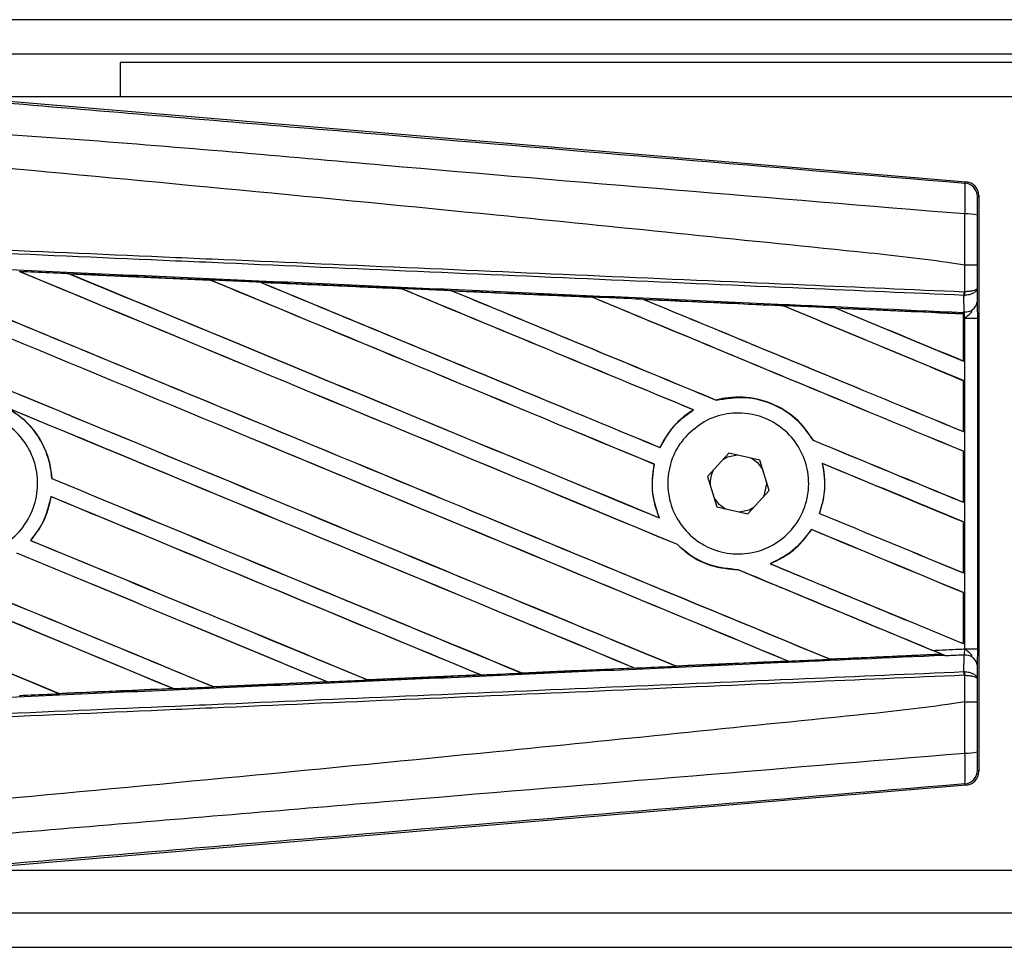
# Model space of a CAD drawing. Header units: millimetres. Extents: x 0 to 420, y 0 to 297.
# Tile 32 of 128: x 60.14 to 62.21, y 235.7 to 237.65. Entities that reach past the tile are written whole.
import ezdxf

# ---------------------------------------------------------------- set-up
doc = ezdxf.new("R2010")
doc.units = ezdxf.units.MM

msp = doc.modelspace()

# ---------------------------------------------------------------- linework, layer by layer
at = {"color": 7, "linetype": 'Continuous', "lineweight": 25}
for p, q in [((71.95495, 237.65116), (58.90817, 237.65116)), ((71.95495, 237.57907), (59.8993, 237.57907)), ((71.95495, 237.56105), (60.34981, 237.56105)), ((60.34981, 237.56105), (60.34981, 237.48897)), ((59.98748, 237.49111), (62.12528, 237.31085)), ((65.57572, 237.48897), (60.01281, 237.48897)), ((62.12246, 237.30826), (62.12528, 237.31085)), ((62.15169, 237.28212), (62.14887, 237.27953)), ((62.15169, 237.28212), (62.15169, 236.07399)), ((62.12255, 237.13592), (62.12257, 237.13592)), ((62.12255, 237.08037), (62.12255, 237.13592)), ((62.14845, 237.13585), (62.14845, 237.08783)), ((60.24299, 237.11811), (60.539, 237.10497)), ((60.24313, 237.11806), (60.24299, 237.11811)), ((60.24313, 237.11806), (60.24438, 237.1177)), ((60.539, 237.10497), (60.53916, 237.1049)), ((60.53953, 237.10458), (60.53916, 237.1049)), ((60.64458, 237.1002), (60.64432, 237.10029)), ((60.64458, 237.1002), (60.64581, 237.09985)), ((60.93971, 237.087), (60.64458, 237.1002)), ((60.9394, 237.08715), (60.93971, 237.087)), ((60.94007, 237.0867), (60.93971, 237.087)), ((61.04643, 237.08222), (61.04597, 237.08239)), ((61.04643, 237.08222), (61.04763, 237.08188)), ((62.12075, 237.0727), (62.12257, 237.07274)), ((62.12106, 237.038), (62.12075, 237.0727)), ((62.12141, 237.08037), (62.12255, 237.08037)), ((62.14845, 237.08783), (62.14871, 237.05844)), ((61.34073, 237.06871), (61.34038, 237.06901)), ((61.44866, 237.06413), (61.44982, 237.0638)), ((61.7415, 237.05063), (61.74116, 237.05092)), ((62.11946, 237.03376), (61.85129, 237.04593)), ((61.85129, 237.04593), (61.8524, 237.04561)), ((62.11933, 237.0335), (62.11946, 237.03376)), ((62.11933, 237.0335), (62.11933, 236.93529)), ((62.11949, 237.03433), (62.11946, 237.03376)), ((62.11949, 237.02525), (62.11949, 237.03433)), ((62.11953, 237.03693), (62.11954, 237.03807)), ((62.11954, 237.03807), (62.12106, 237.038)), ((62.11949, 236.93506), (62.11949, 237.02525)), ((62.12293, 237.0251), (62.11949, 237.02525)), ((62.12293, 236.33101), (62.12293, 237.0251)), ((62.12293, 237.0251), (62.14883, 237.0251)), ((62.14883, 237.0251), (62.14883, 236.33101)), ((62.11933, 236.93529), (62.11949, 236.93506)), ((62.11949, 236.89389), (62.11933, 236.89379)), ((62.11933, 236.89379), (62.11933, 236.78706)), ((62.11949, 236.78682), (62.11949, 236.89389)), ((61.60098, 236.8529), (61.60075, 236.85316)), ((61.5527, 236.83251), (61.55322, 236.83247)), ((62.11933, 236.78706), (62.11949, 236.78682)), ((61.80434, 236.769), (61.80399, 236.76898)), ((61.48304, 236.75342), (61.48282, 236.75368)), ((61.62754, 236.74165), (61.58233, 236.69276)), ((61.69248, 236.72694), (61.62754, 236.74165)), ((62.11949, 236.74565), (62.11933, 236.74555)), ((62.11933, 236.74555), (62.11933, 236.63882)), ((62.11949, 236.63858), (62.11949, 236.74565)), ((61.4708, 236.71826), (61.47113, 236.7183)), ((61.71222, 236.66335), (61.69248, 236.72694)), ((61.8235, 236.72029), (61.8239, 236.71995)), ((60.20664, 236.68861), (60.20633, 236.68857)), ((61.58233, 236.69276), (61.60207, 236.62917)), ((61.70674, 236.67805), (61.70666, 236.68127)), ((61.66701, 236.61446), (61.71222, 236.66335)), ((60.20455, 236.65069), (60.20483, 236.65041)), ((62.11933, 236.63882), (62.11949, 236.63858)), ((61.60207, 236.62917), (61.66701, 236.61446)), ((61.8176, 236.61528), (61.81725, 236.61526)), ((61.48168, 236.60574), (61.48117, 236.60612)), ((62.11949, 236.59741), (62.11933, 236.59731)), ((62.11933, 236.59731), (62.11933, 236.49058)), ((62.11949, 236.49034), (62.11949, 236.59741)), ((61.80061, 236.58155), (61.80082, 236.58129)), ((60.1622, 236.55876), (60.16178, 236.55876)), ((61.51941, 236.54985), (61.51988, 236.54982)), ((61.64689, 236.49712), (61.64724, 236.4968)), ((61.71456, 236.50964), (61.71393, 236.50973)), ((62.11933, 236.49058), (62.11949, 236.49034)), ((62.11949, 236.44918), (62.11933, 236.44907)), ((62.11933, 236.44907), (62.11933, 236.34234)), ((62.11949, 236.3421), (62.11949, 236.44918)), ((62.11933, 236.34234), (62.11949, 236.3421)), ((62.12293, 236.33101), (62.14883, 236.33101)), ((61.75011, 236.30586), (61.75101, 236.30563)), ((61.83943, 236.30964), (61.83916, 236.30989)), ((61.83943, 236.30964), (62.07293, 236.32024)), ((62.07206, 236.32046), (62.07293, 236.32024)), ((62.08232, 236.31642), (62.07999, 236.31738)), ((62.12075, 236.2834), (62.12106, 236.31811)), ((61.42949, 236.29086), (61.19323, 236.28029)), ((61.42796, 236.29132), (61.42889, 236.29109)), ((61.51618, 236.29502), (61.5159, 236.29529)), ((62.14871, 236.29767), (62.14845, 236.26828)), ((60.86949, 236.26596), (60.8692, 236.26624)), ((60.86972, 236.26586), (60.86949, 236.26596)), ((61.10696, 236.27644), (60.86972, 236.26586)), ((61.10561, 236.27683), (61.10657, 236.27659)), ((61.10657, 236.27659), (61.10696, 236.27644)), ((61.19287, 236.28046), (61.19258, 236.28073)), ((61.19323, 236.28029), (61.19287, 236.28046)), ((62.12075, 236.2834), (62.12257, 236.28336)), ((62.12255, 236.27574), (62.12141, 236.27574)), ((62.12255, 236.22019), (62.12255, 236.27574)), ((62.14845, 236.26828), (62.14845, 236.22026)), ((60.22257, 236.23713), (60.46131, 236.24774)), ((60.46031, 236.248), (60.46131, 236.24774)), ((60.46131, 236.24774), (60.46147, 236.24769)), ((60.54606, 236.25152), (60.54577, 236.2518)), ((60.54606, 236.25152), (60.78404, 236.26214)), ((60.5462, 236.25145), (60.54606, 236.25152)), ((60.78429, 236.26205), (60.5462, 236.25145)), ((60.78306, 236.26239), (60.78404, 236.26214)), ((60.78404, 236.26214), (60.78429, 236.26205)), ((60.22257, 236.23713), (60.22227, 236.23742)), ((60.22265, 236.23709), (60.22257, 236.23713)), ((62.12257, 236.22019), (62.12255, 236.22019)), ((62.14887, 236.07658), (62.15169, 236.07399)), ((62.12528, 236.04526), (59.98748, 235.865)), ((62.12528, 236.04526), (62.12246, 236.04785)), ((60.01281, 235.86714), (65.57572, 235.86714)), ((59.8993, 235.77703), (68.24493, 235.77703)), ((58.90817, 235.70495), (68.26593, 235.70495))]:
    msp.add_line(p, q, dxfattribs=at)
at = {"color": 7, "linetype": 'Continuous', "lineweight": 25, "flags": 128}
for points in [[(61.64584, 236.7375), (61.62452, 236.73299), (61.6148, 236.72787)], [(61.69804, 236.70902), (61.68932, 236.7201), (61.67418, 236.73109)], [(61.69948, 236.64957), (61.70222, 236.6553), (61.70674, 236.67805)], [(61.59651, 236.64709), (61.60522, 236.636), (61.62037, 236.62502)], [(61.64871, 236.6186), (61.67003, 236.62311), (61.67975, 236.62824)]]:
    msp.add_lwpolyline(points, dxfattribs=at)
at = {"color": 7, "linetype": 'Continuous', "lineweight": 25}
for centre, radius, start, end in [((62.12004, 237.27953), 0.02883, 0.00461, 85.17567), ((62.12855, 237.17676), 0.06703, 72.68242, 94.90681), ((62.04095, 237.08338), 0.08052, 352.38146, 357.85676), ((62.04277, 237.07627), 0.07988, 357.47222, 2.94403), ((62.12365, 237.06342), 0.02555, 264.18694, 348.74615), ((61.64727, 236.67805), 0.05947, 151.37941, 183.09719), ((62.12365, 236.29269), 0.02555, 11.25385, 95.81306), ((62.04095, 236.27273), 0.08052, 2.14324, 7.61854), ((62.04277, 236.27984), 0.07988, 357.05597, 2.52778), ((62.12855, 236.17935), 0.06703, 265.09319, 287.31758), ((62.12004, 236.07658), 0.02883, 274.82433, 359.99539)]:
    msp.add_arc(centre, radius, start, end, dxfattribs=at)
for centre, major_axis, ratio, start_param, end_param in [((62.12285, 237.28212), (0.02123, 0.01951), 0.9999298, 5.5398822, 7.0264884), ((58.98345, 237.63513), (30.91562, -12.80664), 0.0080625, 4.73054, 4.7977625), ((58.98345, 237.63513), (30.8976, -12.79918), 0.0080625, 4.7305916, 4.797783), ((58.98345, 237.16117), (30.91562, -12.80664), 0.0080625, 1.4844685, 1.5497155), ((58.98345, 237.16117), (30.8976, -12.79918), 0.0080625, 1.4844738, 1.5496877), ((58.98345, 237.78337), (30.91562, -12.80664), 0.0080625, 4.7435023, 4.8082676), ((58.98345, 237.78337), (30.8976, -12.79918), 0.0080625, 4.7435622, 4.8082852), ((58.98345, 237.3094), (30.91562, -12.80664), 0.0080625, 1.4920007, 1.5367618), ((58.98345, 237.3094), (30.8976, -12.79918), 0.0080625, 1.491968, 1.5367252), ((58.98345, 237.93161), (30.91562, -12.80664), 0.0080625, 4.7564808, 4.7966243), ((58.98345, 237.93161), (30.8976, -12.79918), 0.0080625, 4.7565498, 4.7966551), ((58.98345, 236.63337), (30.89776, -1.34944), 0.0174384, 1.5211746, 1.5307369), ((58.98345, 237.45764), (30.91562, -12.80664), 0.0080625, 1.4935829, 1.5237995), ((58.98345, 237.45764), (30.8976, -12.79918), 0.0080625, 1.4935466, 1.5237528), ((58.98345, 238.07985), (30.91562, -12.80664), 0.0080625, 4.7694771, 4.7966686), ((58.98345, 238.07985), (30.8976, -12.79918), 0.0080625, 4.7695567, 4.7967086), ((58.98345, 236.63337), (30.89776, -1.34944), 0.0174384, 1.50819, 1.5177301), ((58.98345, 237.60588), (30.91562, -12.80664), 0.0080625, 1.4909186, 1.510827), ((58.98345, 237.60588), (30.8976, -12.79918), 0.0080625, 1.490887, 1.5107682), ((58.98345, 238.22809), (30.91562, -12.80664), 0.0080625, 4.7824925, 4.8004965), ((58.98345, 238.22809), (30.8976, -12.79918), 0.0080625, 4.7825851, 4.8005386), ((58.98345, 236.63337), (30.89776, -1.34944), 0.0174384, 1.495191, 1.5047017), ((58.98345, 237.75412), (30.91562, -12.80664), 0.0080625, 1.4725233, 1.4978432), ((58.98345, 237.75412), (30.8976, -12.79918), 0.0080625, 1.472469, 1.4977693), ((58.98345, 238.37633), (30.91562, -12.80664), 0.0080625, 4.7955283, 4.8173417), ((58.98345, 238.37633), (30.8976, -12.79918), 0.0080625, 4.7956373, 4.817396), ((58.98345, 236.63337), (30.89776, -1.34944), 0.0174384, 1.4821755, 1.4916495), ((58.98345, 237.90236), (30.91562, -12.80664), 0.0080625, 1.4725233, 1.4848473), ((58.98345, 237.90236), (30.8976, -12.79918), 0.0080625, 1.472469, 1.4847537), ((58.98345, 238.52457), (30.91562, -12.80664), 0.0080625, 4.8085854, 4.8173417), ((58.98345, 238.52457), (30.8976, -12.79918), 0.0080625, 4.8087157, 4.817396), ((58.98345, 236.63337), (30.89776, -1.34944), 0.0174384, 1.4698908, 1.478571), ((58.98345, 237.19042), (30.8976, -12.79918), 0.0080625, 4.7157288, 4.7663143), ((58.98345, 237.19042), (30.91562, -12.80664), 0.0080625, 4.7157288, 4.7662988), ((58.98345, 237.01293), (30.91562, -12.80664), 0.0080625, 1.4949342, 1.5376601), ((58.98345, 237.01293), (30.8976, -12.79918), 0.0080625, 1.4949375, 1.5375119), ((58.98345, 236.56821), (30.91562, -12.80664), 0.0080625, 1.5263102, 1.5671512), ((58.98345, 236.56821), (30.8976, -12.79918), 0.0080625, 1.5263198, 1.5671374), ((58.98345, 238.22809), (30.91562, -12.80664), 0.0080625, 4.8070888, 4.8173417), ((58.98345, 238.22809), (30.8976, -12.79918), 0.0080625, 4.8071536, 4.817396), ((58.98345, 237.60588), (30.91562, -12.80664), 0.0080625, 1.4725233, 1.4821426), ((58.98345, 237.60588), (30.8976, -12.79918), 0.0080625, 1.472469, 1.4820756), ((58.98345, 237.4869), (30.91562, -12.80664), 0.0080625, 4.7552941, 4.7872672), ((58.98345, 237.4869), (30.8976, -12.79918), 0.0080625, 4.7553273, 4.7872878), ((58.98345, 237.04218), (30.91562, -12.80664), 0.0080625, 4.7227138, 4.7558224), ((58.98345, 237.04218), (30.8976, -12.79918), 0.0080625, 4.7227276, 4.7558335), ((58.98345, 236.86469), (30.91562, -12.80664), 0.0080625, 1.5053953, 1.5346283), ((58.98345, 236.86469), (30.8976, -12.79918), 0.0080625, 1.505399, 1.5345964), ((58.98345, 238.07985), (30.91562, -12.80664), 0.0080625, 4.8075194, 4.8173417), ((58.98345, 238.07985), (30.8976, -12.79918), 0.0080625, 4.8075844, 4.817396), ((58.98345, 237.45764), (30.91562, -12.80664), 0.0080625, 1.4725233, 1.482886), ((58.98345, 237.45764), (30.8976, -12.79918), 0.0080625, 1.472469, 1.4828257), ((58.98345, 237.33866), (30.91562, -12.80664), 0.0080625, 4.7538521, 4.7767798), ((58.98345, 237.33866), (30.8976, -12.79918), 0.0080625, 4.7538879, 4.7767986), ((58.98345, 236.71645), (30.91562, -12.80664), 0.0080625, 1.5158534, 1.5369497), ((58.98345, 236.71645), (30.8976, -12.79918), 0.0080625, 1.5158593, 1.5369218), ((58.98345, 237.3094), (30.91562, -12.80664), 0.0080625, 1.4746438, 1.4878779), ((58.98345, 237.3094), (30.8976, -12.79918), 0.0080625, 1.4740067, 1.4878161), ((58.98345, 237.93161), (30.91562, -12.80664), 0.0080625, 4.8041637, 4.8173417), ((58.98345, 237.93161), (30.8976, -12.79918), 0.0080625, 4.8042359, 4.817396), ((58.98345, 237.3094), (30.91562, -12.80664), 0.0080625, 1.4739962, 1.4746438), ((58.98345, 236.72274), (30.89776, 1.34944), 0.0174384, 4.7936815, 4.8012897), ((58.98345, 236.72274), (30.89776, 1.34944), 0.0174384, 4.8041838, 4.8117568), ((58.98345, 236.72274), (30.89776, 1.34944), 0.0174384, 4.7831864, 4.790826), ((58.98345, 236.72274), (30.89776, 1.34944), 0.0174384, 4.7726972, 4.7803646), ((58.98345, 236.72274), (30.89776, 1.34944), 0.0174384, 4.7517321, 4.7594438), ((58.98345, 236.72274), (30.89776, 1.34944), 0.0174384, 4.7622128, 4.7699042), ((62.12285, 236.07399), (0.02123, -0.01951), 0.9999298, 5.5398822, 7.0264884)]:
    msp.add_ellipse(centre, major_axis=major_axis, ratio=ratio, start_param=start_param, end_param=end_param, dxfattribs=at)
for points, knots in [([(58.98936, 237.57104), (59.20237, 237.55309), (59.62839, 237.51719), (60.26722, 237.46351), (61.0994, 237.39371), (61.71706, 237.34212), (62.12246, 237.30826)], [0, 0, 0, 0, 0.2036202, 0.4072406, 0.6109477, 1, 1, 1, 1]), ([(62.12281, 237.24354), (61.71696, 237.27671), (61.09839, 237.32727), (60.26487, 237.4025), (59.6243, 237.43951), (59.19793, 237.51757), (58.98398, 237.5068), (58.98398, 237.5068)], [0, 0, 0, 0, 0.3887669, 0.5925279, 0.7962893, 0.9999993, 1, 1, 1, 1]), ([(62.12255, 237.13592), (62.11044, 237.13786), (62.03572, 237.14986), (61.70789, 237.18323), (61.03432, 237.25278), (60.06252, 237.34431), (59.34329, 237.41083), (58.98345, 237.44411)], [0, 0, 0, 0, 0.0117013, 0.0722088, 0.3141935, 0.6568871, 1, 1, 1, 1]), ([(62.12281, 237.24354), (62.12302, 237.25146), (62.12343, 237.26731), (62.12359, 237.28742), (62.12338, 237.3018), (62.12292, 237.3076), (62.12256, 237.30812), (62.12246, 237.30826)], [0, 0, 0, 0, 0.2296881, 0.4595969, 0.6887793, 0.9180889, 1, 1, 1, 1]), ([(62.14887, 237.27953), (62.14886, 237.27946), (62.1488, 237.27917), (62.1487, 237.27572), (62.1486, 237.26711), (62.14853, 237.25503), (62.14851, 237.24551), (62.1485, 237.24075)], [0, 0, 0, 0, 0.0821077, 0.3116546, 0.5407071, 0.7703697, 1, 1, 1, 1]), ([(62.12257, 237.13592), (62.12259, 237.1454), (62.12266, 237.18133), (62.12275, 237.21716), (62.12281, 237.24354)], [0, 0, 0, 0, 0.2638842, 1, 1, 1, 1]), ([(62.1485, 237.24075), (62.14848, 237.21502), (62.14846, 237.1801), (62.14845, 237.14508), (62.14845, 237.13585)], [0, 0, 0, 0, 0.7365741, 1, 1, 1, 1]), ([(58.98365, 237.21719), (59.20663, 237.20747), (59.56534, 237.19183), (60.05961, 237.17028), (60.36476, 237.15697), (60.66992, 237.14366), (60.97507, 237.13036), (61.38149, 237.11263), (61.76364, 237.09597), (62.01006, 237.08522), (62.12141, 237.08037)], [0, 0, 0, 0, 0.2128192, 0.3423754, 0.4719316, 0.50432, 0.6339994, 0.7636564, 0.8932125, 1, 1, 1, 1]), ([(62.12075, 237.0727), (62.00942, 237.07756), (61.76302, 237.08831), (61.38091, 237.10497), (60.97453, 237.1227), (60.66942, 237.13601), (60.36429, 237.14931), (60.05916, 237.16262), (59.56495, 237.18418), (59.20627, 237.19982), (58.98332, 237.20955)], [0, 0, 0, 0, 0.1067875, 0.2363437, 0.3660007, 0.4956801, 0.5280685, 0.6576247, 0.7871808, 1, 1, 1, 1]), ([(58.98188, 237.17675), (59.02177, 237.175), (59.22118, 237.16629), (59.58012, 237.15055), (60.05855, 237.12943), (60.5367, 237.1082), (60.93484, 237.0904), (61.33265, 237.07254), (61.70118, 237.05593), (61.98972, 237.04283), (62.11953, 237.03693)], [0, 0, 0, 0, 0.0380636, 0.1903223, 0.342581, 0.4948397, 0.6470984, 0.723226, 0.8754847, 1, 1, 1, 1]), ([(62.14845, 237.13585), (62.14841, 237.13585), (62.14824, 237.13586), (62.14602, 237.13588), (62.14023, 237.1359), (62.13215, 237.13591), (62.12576, 237.13592), (62.12257, 237.13592)], [0, 0, 0, 0, 0.0716067, 0.3068114, 0.5378745, 0.7689372, 1, 1, 1, 1]), ([(60.24299, 237.11811), (60.2376, 237.11835), (60.21065, 237.11955), (60.17587, 237.12109), (60.14648, 237.12239), (60.13864, 237.12273)], [0, 0, 0, 0, 0.1549567, 0.7747838, 1, 1, 1, 1]), ([(60.53916, 237.1049), (60.53815, 237.10494), (60.43949, 237.10934), (60.3408, 237.11372), (60.24313, 237.11806)], [0, 0, 0, 0, 0.0102907, 1, 1, 1, 1]), ([(60.64432, 237.10029), (60.63894, 237.10053), (60.612, 237.10173), (60.57689, 237.10329), (60.54716, 237.10461), (60.539, 237.10497)], [0, 0, 0, 0, 0.1534731, 0.767366, 1, 1, 1, 1]), ([(60.64432, 237.10029), (60.7026, 237.0977), (60.7836, 237.09409), (60.88195, 237.08971), (60.92203, 237.08792), (60.9394, 237.08715)], [0, 0, 0, 0, 0.5923667, 0.823393, 1, 1, 1, 1]), ([(61.04597, 237.08239), (61.04059, 237.08263), (61.01366, 237.08383), (60.97814, 237.08542), (60.94799, 237.08676), (60.9394, 237.08715)], [0, 0, 0, 0, 0.1516201, 0.7581009, 1, 1, 1, 1]), ([(61.04597, 237.08239), (61.06659, 237.08147), (61.11363, 237.07937), (61.18814, 237.07604), (61.26548, 237.07258), (61.31638, 237.07031), (61.33982, 237.06926)], [0, 0, 0, 0, 0.2103832, 0.4801439, 0.7606264, 1, 1, 1, 1]), ([(61.34038, 237.06901), (61.31104, 237.07033), (61.21309, 237.07474), (61.11508, 237.07914), (61.04643, 237.08222)], [0, 0, 0, 0, 0.2994906, 1, 1, 1, 1]), ([(62.14845, 237.08783), (62.14845, 237.08781), (62.14844, 237.08738), (62.14796, 237.08613), (62.14528, 237.08417), (62.13939, 237.08225), (62.13164, 237.08086), (62.12559, 237.08053), (62.12255, 237.08037)], [0, 0, 0, 0, 0.0053156, 0.1176999, 0.3508535, 0.5700679, 0.7835799, 1, 1, 1, 1]), ([(62.14845, 237.08783), (62.14845, 237.08779), (62.14844, 237.08693), (62.14797, 237.08439), (62.14529, 237.08043), (62.13941, 237.07654), (62.13167, 237.07373), (62.12562, 237.07308), (62.12257, 237.07274)], [0, 0, 0, 0, 0.0053156, 0.1176999, 0.3508535, 0.5700679, 0.7835799, 1, 1, 1, 1]), ([(61.4479, 237.06442), (61.44252, 237.06467), (61.41561, 237.06587), (61.37958, 237.06748), (61.34893, 237.06885), (61.33982, 237.06926)], [0, 0, 0, 0, 0.1494253, 0.747127, 1, 1, 1, 1]), ([(61.33982, 237.06926), (61.34003, 237.06917), (61.34032, 237.06904), (61.34037, 237.06902), (61.34038, 237.06901)], [0, 0, 0, 0, 0.6976298, 1, 1, 1, 1]), ([(61.4479, 237.06442), (61.47773, 237.06309), (61.53988, 237.06031), (61.63575, 237.05601), (61.70335, 237.05299), (61.73865, 237.0514), (61.74022, 237.05133)], [0, 0, 0, 0, 0.3060679, 0.6376123, 0.9838287, 1, 1, 1, 1]), ([(61.44866, 237.06413), (61.44856, 237.06417), (61.44842, 237.06422), (61.44803, 237.06437), (61.4479, 237.06442)], [0, 0, 0, 0, 0.6753525, 1, 1, 1, 1]), ([(61.74116, 237.05092), (61.73717, 237.0511), (61.63971, 237.05551), (61.54219, 237.05991), (61.44866, 237.06413)], [0, 0, 0, 0, 0.040966, 1, 1, 1, 1]), ([(61.85006, 237.04641), (61.84469, 237.04665), (61.81779, 237.04786), (61.78118, 237.0495), (61.74994, 237.0509), (61.74022, 237.05133)], [0, 0, 0, 0, 0.14692111, 0.73460584, 1, 1, 1, 1]), ([(61.74022, 237.05133), (61.74051, 237.05121), (61.74101, 237.051), (61.74112, 237.05094), (61.74116, 237.05092)], [0, 0, 0, 0, 0.5692261, 1, 1, 1, 1]), ([(62.14871, 237.05844), (62.14875, 237.05361), (62.14881, 237.04461), (62.14883, 237.03216), (62.14883, 237.02599), (62.14883, 237.0251)], [0, 0, 0, 0, 0.4975078, 0.9271867, 1, 1, 1, 1]), ([(61.85006, 237.04641), (61.88406, 237.04489), (61.95682, 237.04163), (62.04662, 237.0376), (62.10242, 237.0351), (62.11949, 237.03433)], [0, 0, 0, 0, 0.37841711, 0.80985914, 1, 1, 1, 1]), ([(61.85129, 237.04593), (61.85117, 237.04598), (61.85095, 237.04605), (61.85034, 237.0463), (61.85006, 237.04641)], [0, 0, 0, 0, 0.5548092, 1, 1, 1, 1]), ([(62.11949, 237.02525), (62.1195, 237.02761), (62.1195, 237.03201), (62.11952, 237.03611), (62.11954, 237.03781), (62.11954, 237.03807)], [0, 0, 0, 0, 0.4979723, 0.9247743, 1, 1, 1, 1]), ([(62.11953, 237.03693), (62.11952, 237.03617), (62.11951, 237.03509), (62.1195, 237.0345), (62.11949, 237.03433)], [0, 0, 0, 0, 0.7081808, 1, 1, 1, 1]), ([(62.12293, 237.0251), (62.12291, 237.02544), (62.12273, 237.02784), (62.1222, 237.03268), (62.12146, 237.03613), (62.12106, 237.038)], [0, 0, 0, 0, 0.0718682, 0.4987863, 1, 1, 1, 1]), ([(62.12293, 237.0251), (62.12298, 237.02514), (62.12512, 237.02684), (62.13043, 237.03113), (62.13499, 237.03613), (62.13776, 237.03916)], [0, 0, 0, 0, 0.0099417, 0.4001815, 1, 1, 1, 1]), ([(61.80434, 236.769), (61.79474, 236.78282), (61.77351, 236.81339), (61.72443, 236.84582), (61.66482, 236.86201), (61.62232, 236.85881), (61.60168, 236.85341), (61.60075, 236.85316)], [0, 0, 0, 0, 0.2124905, 0.4699569, 0.7284596, 0.9876644, 1, 1, 1, 1]), ([(61.60098, 236.8529), (61.62116, 236.85621), (61.66162, 236.86285), (61.72186, 236.84644), (61.77206, 236.81456), (61.79392, 236.78336), (61.80399, 236.76898)], [0, 0, 0, 0, 0.2586156, 0.5182547, 0.7778659, 1, 1, 1, 1]), ([(59.91885, 236.78564), (59.93213, 236.79642), (59.95869, 236.818), (60.00925, 236.83133), (60.06077, 236.82824), (60.10854, 236.80798), (60.14686, 236.77311), (60.17148, 236.72751), (60.17961, 236.67636), (60.17036, 236.62541), (60.14478, 236.5804), (60.10575, 236.54639), (60.05764, 236.52719), (60.00587, 236.52501), (59.95629, 236.54009), (59.9145, 236.57075), (59.88524, 236.61349), (59.87174, 236.66355), (59.87571, 236.71505), (59.89341, 236.75709), (59.91178, 236.7777), (59.91885, 236.78564)], [0, 0, 0, 0, 0.0537008, 0.107401, 0.161118, 0.214849, 0.268575, 0.3222758, 0.3759418, 0.429583, 0.4832243, 0.5368906, 0.5905915, 0.6443177, 0.6980486, 0.7517655, 0.8054595, 0.8591318, 0.9127903, 0.9664454, 1, 1, 1, 1]), ([(60.11089, 236.83776), (60.12146, 236.83125), (60.14936, 236.81409), (60.18387, 236.77235), (60.20255, 236.7258), (60.20546, 236.69708), (60.20633, 236.68857)], [0, 0, 0, 0, 0.2012869, 0.5312186, 0.8609815, 1, 1, 1, 1]), ([(60.20664, 236.68861), (60.20634, 236.6924), (60.20447, 236.71643), (60.19115, 236.75967), (60.15802, 236.80696), (60.12795, 236.82715), (60.11481, 236.83596)], [0, 0, 0, 0, 0.0633447, 0.4007335, 0.7381907, 1, 1, 1, 1]), ([(61.5527, 236.83251), (61.551, 236.83144), (61.53842, 236.82354), (61.51123, 236.80097), (61.49165, 236.77281), (61.48299, 236.75405), (61.48282, 236.75368)], [0, 0, 0, 0, 0.0566586, 0.4186058, 0.988574, 1, 1, 1, 1]), ([(61.48304, 236.75342), (61.49309, 236.77114), (61.51094, 236.80264), (61.54036, 236.82339), (61.55322, 236.83247)], [0, 0, 0, 0, 0.5628369, 1, 1, 1, 1]), ([(61.54177, 236.78184), (61.55463, 236.79255), (61.58035, 236.81397), (61.62964, 236.82756), (61.68008, 236.82511), (61.72706, 236.80575), (61.76491, 236.77195), (61.78936, 236.72754), (61.79771, 236.67767), (61.78912, 236.62796), (61.76465, 236.58391), (61.727, 236.55036), (61.68027, 236.53109), (61.62967, 236.52837), (61.58096, 236.54262), (61.53974, 236.57226), (61.51075, 236.61384), (61.49716, 236.66263), (61.50061, 236.71286), (61.51744, 236.75389), (61.53503, 236.7741), (61.54177, 236.78184)], [0, 0, 0, 0, 0.05380404, 0.10760312, 0.16151831, 0.21550142, 0.26942201, 0.32316797, 0.37670505, 0.43010079, 0.48349336, 0.5370217, 0.59075653, 0.64466936, 0.69865246, 0.75257487, 0.80634185, 0.85992939, 0.91338519, 0.9668046, 1, 1, 1, 1]), ([(61.4708, 236.71826), (61.46943, 236.71093), (61.46434, 236.68371), (61.4669, 236.64454), (61.47756, 236.61584), (61.48117, 236.60612)], [0, 0, 0, 0, 0.1960692, 0.727723, 1, 1, 1, 1]), ([(61.48168, 236.60574), (61.47522, 236.62486), (61.4628, 236.6616), (61.46843, 236.69992), (61.47113, 236.7183)], [0, 0, 0, 0, 0.520389, 1, 1, 1, 1]), ([(61.8235, 236.72029), (61.82652, 236.70032), (61.83192, 236.66472), (61.82172, 236.63035), (61.81725, 236.61526)], [0, 0, 0, 0, 0.5610233, 1, 1, 1, 1]), ([(61.8176, 236.61528), (61.82032, 236.62384), (61.82918, 236.65169), (61.83039, 236.68811), (61.82513, 236.71394), (61.8239, 236.71995)], [0, 0, 0, 0, 0.2539841, 0.8264322, 1, 1, 1, 1]), ([(60.20455, 236.65069), (60.19975, 236.63087), (60.19159, 236.59719), (60.17047, 236.56996), (60.16178, 236.55876)], [0, 0, 0, 0, 0.5886716, 1, 1, 1, 1]), ([(60.1622, 236.55876), (60.16835, 236.56656), (60.18708, 236.59031), (60.20001, 236.62292), (60.20417, 236.64666), (60.20483, 236.65041)], [0, 0, 0, 0, 0.2914904, 0.8881008, 1, 1, 1, 1]), ([(61.80061, 236.58155), (61.78824, 236.56525), (61.76487, 236.53446), (61.73022, 236.51764), (61.71393, 236.50973)], [0, 0, 0, 0, 0.5295417, 1, 1, 1, 1]), ([(61.71456, 236.50964), (61.73159, 236.51804), (61.766, 236.53503), (61.78914, 236.56577), (61.80082, 236.58129)], [0, 0, 0, 0, 0.4947316, 1, 1, 1, 1]), ([(61.51941, 236.54985), (61.52487, 236.54481), (61.5452, 236.52603), (61.58794, 236.50255), (61.62773, 236.49869), (61.64724, 236.4968)], [0, 0, 0, 0, 0.1573825, 0.5868292, 1, 1, 1, 1]), ([(61.64689, 236.49712), (61.62665, 236.49919), (61.58605, 236.50334), (61.54399, 236.52739), (61.5245, 236.54553), (61.51988, 236.54982)], [0, 0, 0, 0, 0.431457, 0.865462, 1, 1, 1, 1]), ([(62.05427, 236.32802), (62.07319, 236.32884), (62.09608, 236.32984), (62.11896, 236.33084), (62.12293, 236.33101)], [0, 0, 0, 0, 0.8265638, 1, 1, 1, 1]), ([(62.08232, 236.31642), (62.07618, 236.31895), (62.06689, 236.32278), (62.05746, 236.32669), (62.05427, 236.32802)], [0, 0, 0, 0, 0.6608732, 1, 1, 1, 1]), ([(62.12106, 236.31811), (62.12112, 236.31837), (62.12154, 236.32008), (62.12223, 236.32387), (62.12273, 236.32825), (62.1229, 236.33063), (62.12293, 236.33101)], [0, 0, 0, 0, 0.0771068, 0.5053181, 0.9215233, 1, 1, 1, 1]), ([(62.13776, 236.31695), (62.13499, 236.31998), (62.13043, 236.32498), (62.12512, 236.32927), (62.12298, 236.33097), (62.12293, 236.33101)], [0, 0, 0, 0, 0.5998185, 0.9900583, 1, 1, 1, 1]), ([(62.14883, 236.33101), (62.14883, 236.32486), (62.14882, 236.31344), (62.14876, 236.30278), (62.14872, 236.29835), (62.14871, 236.29767)], [0, 0, 0, 0, 0.4977123, 0.9237782, 1, 1, 1, 1]), ([(62.07999, 236.31738), (61.96335, 236.31208), (61.68797, 236.29959), (61.33265, 236.28356), (60.93484, 236.2657), (60.5367, 236.24791), (60.05855, 236.22668), (59.58012, 236.20556), (59.22118, 236.18981), (59.02177, 236.1811), (58.98188, 236.17936)], [0, 0, 0, 0, 0.1133009, 0.26751, 0.3446127, 0.4988218, 0.6530308, 0.8072398, 0.9614489, 1, 1, 1, 1]), ([(61.51618, 236.29502), (61.58719, 236.29823), (61.66549, 236.30176), (61.74374, 236.30531), (61.75101, 236.30563)], [0, 0, 0, 0, 0.9070225, 1, 1, 1, 1]), ([(61.75189, 236.3053), (61.71669, 236.30372), (61.63833, 236.30021), (61.55993, 236.2967), (61.51675, 236.29477)], [0, 0, 0, 0, 0.44921287, 1, 1, 1, 1]), ([(61.75101, 236.30563), (61.7511, 236.3056), (61.75124, 236.30555), (61.75171, 236.30537), (61.75189, 236.3053)], [0, 0, 0, 0, 0.615701, 1, 1, 1, 1]), ([(61.75189, 236.3053), (61.75727, 236.30554), (61.78416, 236.30674), (61.81363, 236.30806), (61.83771, 236.30914), (61.84028, 236.30926)], [0, 0, 0, 0, 0.1825482, 0.9127414, 1, 1, 1, 1]), ([(61.84028, 236.30926), (61.84001, 236.30937), (61.83955, 236.30958), (61.83946, 236.30962), (61.83943, 236.30964)], [0, 0, 0, 0, 0.5769873, 1, 1, 1, 1]), ([(62.07419, 236.31975), (62.04629, 236.31849), (61.96834, 236.315), (61.89035, 236.3115), (61.84028, 236.30926)], [0, 0, 0, 0, 0.3579755, 1, 1, 1, 1]), ([(62.07293, 236.32024), (62.07303, 236.3202), (62.07322, 236.32014), (62.07387, 236.31987), (62.07419, 236.31975)], [0, 0, 0, 0, 0.5174533, 1, 1, 1, 1]), ([(62.07419, 236.31975), (62.07517, 236.31935), (62.07691, 236.31864), (62.07906, 236.31776), (62.07999, 236.31738)], [0, 0, 0, 0, 0.5670555, 1, 1, 1, 1]), ([(62.12106, 236.31811), (62.11808, 236.31798), (62.10517, 236.31742), (62.09225, 236.31685), (62.08232, 236.31642)], [0, 0, 0, 0, 0.231001, 1, 1, 1, 1]), ([(61.19287, 236.28046), (61.2127, 236.28135), (61.2914, 236.28489), (61.37006, 236.28844), (61.42889, 236.29109)], [0, 0, 0, 0, 0.25203707, 1, 1, 1, 1]), ([(61.42889, 236.29109), (61.42897, 236.29106), (61.42908, 236.29102), (61.4294, 236.29089), (61.42949, 236.29086)], [0, 0, 0, 0, 0.748666, 1, 1, 1, 1]), ([(61.42949, 236.29086), (61.43487, 236.2911), (61.46396, 236.2924), (61.49304, 236.2937), (61.51675, 236.29477)], [0, 0, 0, 0, 0.18503, 1, 1, 1, 1]), ([(61.51675, 236.29477), (61.51654, 236.29486), (61.51623, 236.29499), (61.51619, 236.29501), (61.51618, 236.29502)], [0, 0, 0, 0, 0.6973497, 1, 1, 1, 1]), ([(58.98332, 236.14656), (59.20627, 236.15629), (59.56495, 236.17193), (60.05916, 236.19349), (60.36429, 236.20679), (60.66942, 236.2201), (60.97453, 236.23341), (61.38091, 236.25113), (61.76302, 236.2678), (62.00942, 236.27855), (62.12075, 236.2834)], [0, 0, 0, 0, 0.2128192, 0.3423754, 0.4719315, 0.5043199, 0.6339993, 0.7636563, 0.8932125, 1, 1, 1, 1]), ([(62.12141, 236.27574), (62.01006, 236.27088), (61.76364, 236.26014), (61.38149, 236.24347), (60.97507, 236.22575), (60.66992, 236.21245), (60.36476, 236.19914), (60.05961, 236.18583), (59.56534, 236.16428), (59.20663, 236.14864), (58.98365, 236.13892)], [0, 0, 0, 0, 0.1067875, 0.2363437, 0.3660006, 0.49568, 0.5280684, 0.6576246, 0.7871807, 1, 1, 1, 1]), ([(60.78429, 236.26205), (60.78968, 236.26229), (60.81755, 236.26353), (60.84603, 236.2648), (60.86912, 236.26583), (60.86972, 236.26586)], [0, 0, 0, 0, 0.1891642, 0.9787735, 1, 1, 1, 1]), ([(60.86949, 236.26596), (60.91758, 236.26812), (60.99662, 236.27165), (61.07563, 236.2752), (61.10657, 236.27659)], [0, 0, 0, 0, 0.6083995, 1, 1, 1, 1]), ([(61.10696, 236.27644), (61.11234, 236.27668), (61.14111, 236.27797), (61.16986, 236.27925), (61.19323, 236.28029)], [0, 0, 0, 0, 0.1872412, 1, 1, 1, 1]), ([(62.12255, 236.27574), (62.12559, 236.27557), (62.13164, 236.27525), (62.13939, 236.27386), (62.14528, 236.27194), (62.14796, 236.26998), (62.14844, 236.26872), (62.14845, 236.2683), (62.14845, 236.26828)], [0, 0, 0, 0, 0.2164201, 0.4299321, 0.6491465, 0.8823001, 0.9946844, 1, 1, 1, 1]), ([(62.12257, 236.28336), (62.12562, 236.28303), (62.13167, 236.28238), (62.13941, 236.27956), (62.14529, 236.27568), (62.14797, 236.27172), (62.14844, 236.26917), (62.14845, 236.26832), (62.14845, 236.26828)], [0, 0, 0, 0, 0.2164201, 0.4299321, 0.6491465, 0.8823001, 0.9946844, 1, 1, 1, 1]), ([(60.46147, 236.24769), (60.39637, 236.2448), (60.31677, 236.24127), (60.23715, 236.23774), (60.22265, 236.23709)], [0, 0, 0, 0, 0.8178524, 1, 1, 1, 1]), ([(60.46147, 236.24769), (60.46686, 236.24793), (60.4951, 236.24918), (60.52334, 236.25044), (60.5462, 236.25145)], [0, 0, 0, 0, 0.1907829, 1, 1, 1, 1]), ([(60.13848, 236.23337), (60.14387, 236.23361), (60.17192, 236.23485), (60.19998, 236.23609), (60.22265, 236.23709)], [0, 0, 0, 0, 0.1920833, 1, 1, 1, 1]), ([(62.12255, 236.22019), (62.11044, 236.21824), (62.03572, 236.20625), (61.70789, 236.17288), (61.03432, 236.10333), (60.06252, 236.0118), (59.34329, 235.94528), (58.98345, 235.91199)], [0, 0, 0, 0, 0.0117013, 0.0722088, 0.3141935, 0.6568871, 1, 1, 1, 1]), ([(62.12257, 236.22019), (62.12576, 236.22019), (62.13215, 236.22019), (62.14023, 236.22021), (62.14602, 236.22023), (62.14824, 236.22024), (62.14841, 236.22025), (62.14845, 236.22026)], [0, 0, 0, 0, 0.2310628, 0.4621255, 0.6931886, 0.9283933, 1, 1, 1, 1]), ([(62.12281, 236.11257), (62.12275, 236.13894), (62.12266, 236.17478), (62.12259, 236.21071), (62.12257, 236.22019)], [0, 0, 0, 0, 0.7361158, 1, 1, 1, 1]), ([(62.14845, 236.22026), (62.14845, 236.21103), (62.14846, 236.17601), (62.14848, 236.14108), (62.1485, 236.11536)], [0, 0, 0, 0, 0.2634259, 1, 1, 1, 1]), ([(58.98398, 235.8493), (58.98398, 235.8493), (59.19748, 235.86719), (59.62451, 235.90333), (60.26482, 235.95707), (61.09842, 236.02701), (61.71697, 236.07867), (62.12281, 236.11257)], [0, 0, 0, 0, 0.0000007, 0.2037107, 0.4074721, 0.6112331, 1, 1, 1, 1]), ([(62.12246, 236.04785), (62.12272, 236.04873), (62.12323, 236.05051), (62.12356, 236.06314), (62.12352, 236.08152), (62.12319, 236.09928), (62.12289, 236.10988), (62.12281, 236.11257)], [0, 0, 0, 0, 0.2310896, 0.4626691, 0.6930315, 0.9222733, 1, 1, 1, 1]), ([(62.1485, 236.11536), (62.1485, 236.11375), (62.14851, 236.10737), (62.14855, 236.0967), (62.14863, 236.08567), (62.14875, 236.07812), (62.14883, 236.07709), (62.14887, 236.07658)], [0, 0, 0, 0, 0.077747, 0.3068364, 0.5369565, 0.7685092, 1, 1, 1, 1]), ([(62.12246, 236.04785), (61.71706, 236.01399), (61.09949, 235.96241), (60.26732, 235.89261), (59.62848, 235.83892), (59.20237, 235.80302), (58.98936, 235.78507)], [0, 0, 0, 0, 0.38905274, 0.59267292, 0.79638077, 1, 1, 1, 1])]:
    msp.add_open_spline(points, degree=3, knots=knots, dxfattribs=at)

doc.saveas('drawing.dxf')
